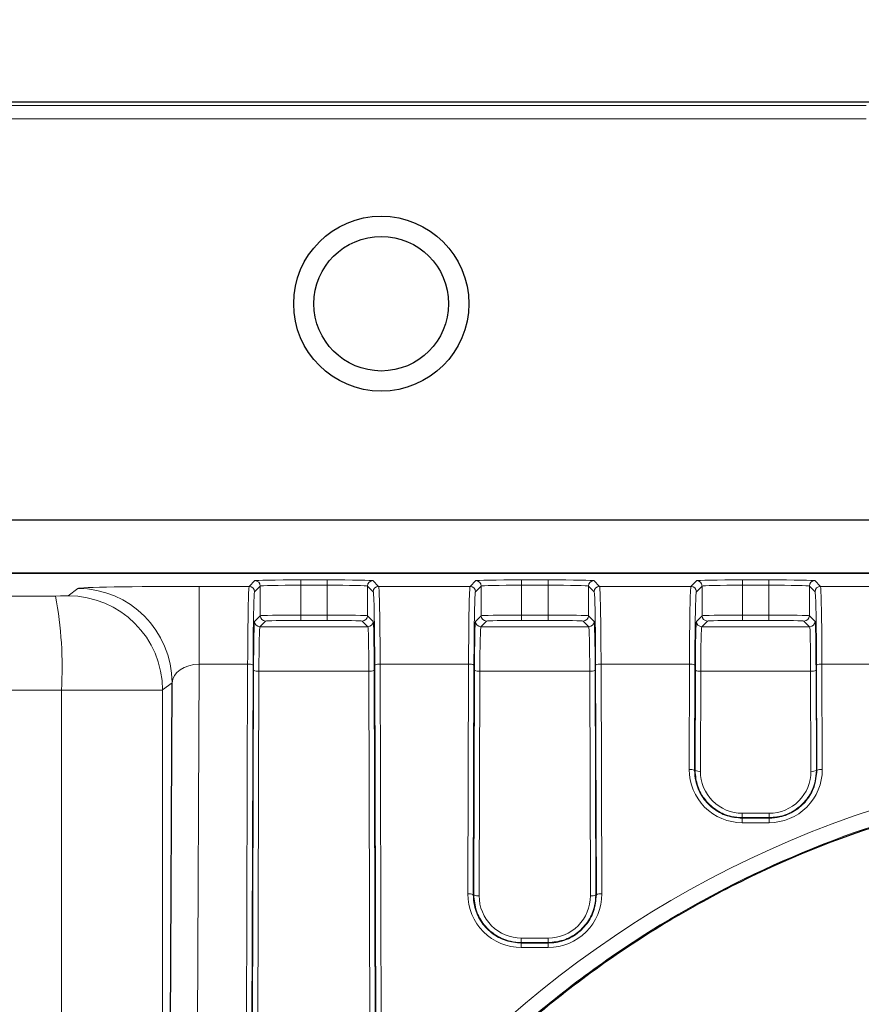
# Model space of a CAD drawing. Header units: millimetres. Extents: x 5 to 418, y 2 to 292.
# Tile 35 of 53: x 100 to 111, y 234 to 246. Entities that reach past the tile are written whole.
import ezdxf

# ---------------------------------------------------------------- set-up
doc = ezdxf.new("R2010")
doc.units = ezdxf.units.MM
doc.layers.add('SLD-0', color=7, linetype='Continuous')
doc.styles.add('SLDTEXTSTYLE0', font='TXT', dxfattribs={"width": 0.605})
doc.dimstyles.new('SLDDIMSTYLE0', dxfattribs={"dimtxt": 3.5, "dimasz": 3.302, "dimexe": 0, "dimexo": 0.0625, "dimgap": 0.875, "dimtad": 1, "dimlfac": 3, "dimrnd": 1e-09, "dimzin": 12, "dimdsep": 46, "dimtxsty": 'SLDTEXTSTYLE0', "dimsah": 1, "dimcen": 0.09, "dimadec": 0, "dimazin": 3, "dimtfac": 1, "dimtofl": 0, "dimtmove": 0, "dimatfit": 3, "dimfxl": 1, "dimfrac": 2, "dimtolj": 1, "dimtzin": 12, "dimarcsym": 0})

# ---------------------------------------------------------------- blocks, each defined once
blk = doc.blocks.new('_D')
at = {"layer": 'SLD-0', "color": 7}
for p, q in [((47, 229.716), (47, 259.108)), ((139.333, 229.716), (139.333, 259.108)), ((47, 258.108), (139.333, 258.108))]:
    blk.add_line(p, q, dxfattribs=at)
for points in [[(47, 258.108), (50.302, 257.6), (50.302, 258.616)], [(139.333, 258.108), (136.031, 258.616), (136.031, 257.6)]]:
    blk.add_solid(points, dxfattribs=at)
at = {"layer": 'SLD-0', "color": 7, "insert": (89.156, 262.62), "char_height": 3.5, "attachment_point": 1, "style": 'SLDTEXTSTYLE0'}
blk.add_mtext('277', dxfattribs=at)

msp = doc.modelspace()

# ---------------------------------------------------------------- linework, layer by layer
at = {"color": 7, "linetype": 'Continuous', "lineweight": 25}
for p, q in [((69.833, 244.8825), (116.4997, 244.8825)), ((57.5687, 239.707), (128.764, 239.707)), ((116.9822, 239.0435), (98.4997, 239.0435)), ((102.1889, 223.8827), (102.2442, 237.6903))]:
    msp.add_line(p, q, dxfattribs=at)
at = {"color": 7, "linetype": 'Continuous', "lineweight": 18}
for p, q in [((110.833, 244.8825), (75.4997, 244.8825)), ((75.4997, 244.8359), (110.833, 244.8359)), ((110.833, 244.6693), (75.4997, 244.6693)), ((98.4997, 239.0521), (124.4807, 239.0521)), ((103.1987, 238.8828), (103.2694, 238.9535)), ((103.836, 238.9632), (104.1633, 238.9632)), ((103.836, 238.9632), (103.836, 238.8965)), ((104.1633, 238.9632), (104.1633, 238.8965)), ((104.7299, 238.9535), (104.8006, 238.8828)), ((105.9321, 238.8828), (106.0027, 238.9535)), ((106.5693, 238.9632), (106.8967, 238.9632)), ((106.5693, 238.9632), (106.5693, 238.8965)), ((106.8967, 238.9632), (106.8967, 238.8965)), ((107.4632, 238.9535), (107.5339, 238.8828)), ((108.6654, 238.8828), (108.7361, 238.9535)), ((109.3026, 238.9632), (109.63, 238.9632)), ((109.3026, 238.9632), (109.3026, 238.8965)), ((109.63, 238.9632), (109.63, 238.8965)), ((110.1966, 238.9535), (110.2672, 238.8828)), ((100.9603, 238.7664), (101.0778, 238.8568)), ((102.5786, 238.8828), (103.1987, 238.8828)), ((102.5786, 237.9189), (102.5786, 238.8828)), ((103.336, 238.8868), (103.2654, 238.8162)), ((103.336, 238.5201), (103.336, 238.8868)), ((103.836, 238.5275), (103.836, 238.8965)), ((104.1633, 238.8965), (103.836, 238.8965)), ((104.1633, 238.5275), (104.1633, 238.8965)), ((104.6633, 238.5201), (104.6633, 238.8868)), ((104.7339, 238.8162), (104.6633, 238.8868)), ((104.8006, 238.8828), (105.9321, 238.8828)), ((106.0694, 238.8868), (105.9987, 238.8162)), ((106.0694, 238.5201), (106.0694, 238.8868)), ((106.5693, 238.5275), (106.5693, 238.8965)), ((106.8967, 238.8965), (106.5693, 238.8965)), ((106.8967, 238.5275), (106.8967, 238.8965)), ((107.3966, 238.5201), (107.3966, 238.8868)), ((107.4672, 238.8162), (107.3966, 238.8868)), ((107.5339, 238.8828), (108.6654, 238.8828)), ((108.8027, 238.8868), (108.7321, 238.8162)), ((108.8027, 238.5201), (108.8027, 238.8868)), ((109.3026, 238.5275), (109.3026, 238.8965)), ((109.63, 238.8965), (109.3026, 238.8965)), ((109.63, 238.5275), (109.63, 238.8965)), ((110.1299, 238.5201), (110.1299, 238.8868)), ((110.2006, 238.8162), (110.1299, 238.8868)), ((110.2672, 238.8828), (111.3987, 238.8828)), ((103.2656, 238.4496), (103.336, 238.5201)), ((103.4027, 238.4534), (103.3322, 238.3829)), ((103.836, 238.5275), (103.836, 238.4608)), ((103.836, 238.5275), (104.1633, 238.5275)), ((104.1633, 238.4608), (103.836, 238.4608)), ((104.1633, 238.5275), (104.1633, 238.4608)), ((104.6671, 238.3829), (104.5966, 238.4534)), ((104.6633, 238.5201), (104.7337, 238.4496)), ((105.9989, 238.4496), (106.0694, 238.5201)), ((106.136, 238.4534), (106.0655, 238.3829)), ((106.5693, 238.5275), (106.5693, 238.4608)), ((106.5693, 238.5275), (106.8967, 238.5275)), ((106.8967, 238.4608), (106.5693, 238.4608)), ((106.8967, 238.5275), (106.8967, 238.4608)), ((107.4004, 238.3829), (107.3299, 238.4534)), ((107.3966, 238.5201), (107.4671, 238.4496)), ((108.7322, 238.4496), (108.8027, 238.5201)), ((108.8694, 238.4534), (108.7989, 238.3829)), ((109.3026, 238.5275), (109.3026, 238.4608)), ((109.3026, 238.5275), (109.63, 238.5275)), ((109.63, 238.4608), (109.3026, 238.4608)), ((109.63, 238.5275), (109.63, 238.4608)), ((110.1338, 238.3829), (110.0633, 238.4534)), ((110.1299, 238.5201), (110.2004, 238.4496)), ((103.3322, 238.3829), (104.6671, 238.3829)), ((106.0655, 238.3829), (107.4004, 238.3829)), ((108.7989, 238.3829), (110.1338, 238.3829)), ((102.5786, 237.9189), (102.5366, 227.4275)), ((103.1802, 237.9189), (102.5786, 237.9189)), ((103.1634, 232.4718), (103.1802, 237.9189)), ((103.2468, 237.9074), (103.2301, 232.4603)), ((103.2366, 232.4603), (103.2532, 237.8437)), ((103.3198, 237.8321), (103.3033, 232.4487)), ((104.6795, 237.8321), (103.3198, 237.8321)), ((104.696, 232.4487), (104.6795, 237.8321)), ((104.7461, 237.8437), (104.7627, 232.4603)), ((104.7692, 232.4603), (104.7525, 237.9074)), ((104.8191, 237.9189), (104.8359, 232.4718)), ((105.9135, 237.9189), (104.8191, 237.9189)), ((105.9048, 235.0748), (105.9135, 237.9189)), ((105.9802, 237.9074), (105.9714, 235.0632)), ((105.9779, 235.0632), (105.9865, 237.8437)), ((106.0532, 237.8321), (106.0446, 235.0517)), ((107.4128, 237.8321), (106.0532, 237.8321)), ((107.4214, 235.0517), (107.4128, 237.8321)), ((107.4795, 237.8437), (107.488, 235.0632)), ((107.4946, 235.0632), (107.4858, 237.9074)), ((107.5525, 237.9189), (107.5612, 235.0748)), ((108.6468, 237.9189), (107.5525, 237.9189)), ((108.6428, 236.6162), (108.6468, 237.9189)), ((108.7135, 237.9074), (108.7095, 236.6046)), ((108.716, 236.6046), (108.7198, 237.8437)), ((108.7865, 237.8321), (108.7827, 236.593)), ((110.1461, 237.8321), (108.7865, 237.8321)), ((110.15, 236.593), (110.1461, 237.8321)), ((110.2128, 237.8437), (110.2166, 236.6046)), ((110.2231, 236.6046), (110.2191, 237.9074)), ((110.2858, 237.9189), (110.2898, 236.6162)), ((111.3802, 237.9189), (110.2858, 237.9189)), ((100.8765, 223.8827), (100.8765, 237.597)), ((102.2442, 237.6903), (102.1267, 237.5999)), ((102.1267, 237.5999), (102.1267, 223.8827)), ((108.7095, 236.6046), (108.716, 236.6046)), ((110.2231, 236.6046), (110.2166, 236.6046)), ((109.2997, 236.0744), (109.2997, 236.0194)), ((109.2997, 236.0744), (109.633, 236.0744)), ((109.2997, 236.0124), (109.2997, 236.0194)), ((109.633, 236.0194), (109.2997, 236.0194)), ((109.2997, 236.0124), (109.633, 236.0124)), ((109.2997, 236.0124), (109.2997, 235.9573)), ((109.633, 236.0744), (109.633, 236.0194)), ((109.633, 236.0124), (109.633, 236.0194)), ((109.633, 236.0124), (109.633, 235.9573)), ((109.633, 235.9573), (109.2997, 235.9573)), ((105.9714, 235.0632), (105.9779, 235.0632)), ((107.4946, 235.0632), (107.488, 235.0632)), ((106.5663, 234.5283), (106.5663, 234.4733)), ((106.5663, 234.5283), (106.8997, 234.5283)), ((106.5663, 234.4663), (106.5663, 234.4733)), ((106.8997, 234.4733), (106.5663, 234.4733)), ((106.5663, 234.4663), (106.5663, 234.4112)), ((106.5663, 234.4663), (106.8997, 234.4663)), ((106.8997, 234.5283), (106.8997, 234.4733)), ((106.8997, 234.4663), (106.8997, 234.4733)), ((106.8997, 234.4663), (106.8997, 234.4112)), ((106.8997, 234.4112), (106.5663, 234.4112))]:
    msp.add_line(p, q, dxfattribs=at)
at = {"color": 7, "linetype": 'Continuous', "lineweight": 25}
for radius in [1.0833, 0.8333]:
    msp.add_circle((104.833, 242.3825), radius, dxfattribs=at)
at = {"color": 7, "linetype": 'Continuous', "lineweight": 18}
for centre, radius, start, end in [((103.2694, 238.8868), 0.0667, 0.02044, 89.97956), ((104.7299, 238.8868), 0.0667, 90.02044, 179.97956), ((106.0027, 238.8868), 0.0667, 0.02044, 89.97956), ((107.4633, 238.8868), 0.0667, 90.02044, 179.97956), ((108.736, 238.8868), 0.0667, 0.02044, 89.97956), ((110.1966, 238.8868), 0.0667, 90.02044, 179.97956), ((101.0772, 237.6898), 1.167, 0.02356, 89.97042), ((103.1987, 238.8162), 0.0667, 0.02044, 89.97956), ((104.8006, 238.8162), 0.0667, 90.02044, 179.97956), ((105.9321, 238.8162), 0.0667, 0.02044, 89.97956), ((107.5339, 238.8162), 0.0667, 90.02044, 179.97956), ((108.6654, 238.8162), 0.0667, 0.02044, 89.97956), ((110.2672, 238.8162), 0.0667, 90.02044, 179.97956), ((95.9341, 237.8754), 4.9503, 356.77611, 10.33506), ((100.9597, 237.5994), 1.167, 0.02356, 89.97042), ((103.3322, 238.4496), 0.0667, 180.02044, 269.97956), ((103.4027, 238.5201), 0.0667, 180.02044, 269.97956), ((104.5966, 238.5201), 0.0667, 270.02044, 359.97956), ((104.6671, 238.4496), 0.0667, 270.02044, 359.97956), ((106.0656, 238.4496), 0.0667, 180.02044, 269.97956), ((106.1361, 238.5201), 0.0667, 180.02044, 269.97956), ((107.3299, 238.5201), 0.0667, 270.02044, 359.97956), ((107.4004, 238.4496), 0.0667, 270.02044, 359.97956), ((108.7989, 238.4496), 0.0667, 180.02044, 269.97956), ((108.8694, 238.5201), 0.0667, 180.02044, 269.97956), ((110.0632, 238.5201), 0.0667, 270.02044, 359.97956), ((110.1337, 238.4496), 0.0667, 270.02044, 359.97956), ((103.1956, 237.8103), 0.1098, 62.197, 98.0979), ((103.3044, 237.9408), 0.1098, 242.197, 278.0979), ((104.6949, 237.9408), 0.1098, 261.9021, 297.803), ((104.8037, 237.8103), 0.1098, 81.9021, 117.803), ((105.929, 237.8103), 0.1098, 62.197, 98.0979), ((106.0377, 237.9408), 0.1098, 242.197, 278.0979), ((107.4283, 237.9408), 0.1098, 261.9021, 297.803), ((107.537, 237.8103), 0.1098, 81.9021, 117.803), ((108.6623, 237.8103), 0.1098, 62.197, 98.0979), ((108.771, 237.9408), 0.1098, 242.197, 278.0979), ((110.1616, 237.9408), 0.1098, 261.9021, 297.803), ((110.2703, 237.8103), 0.1098, 81.9021, 117.803), ((108.6583, 236.5075), 0.1098, 62.197, 98.0979), ((109.2997, 236.6141), 0.6568, 179.82365, 270), ((109.633, 236.6141), 0.6568, 270, 0.17635), ((110.2743, 236.5075), 0.1098, 81.9021, 117.803), ((108.7672, 236.7017), 0.1098, 242.197, 278.0979), ((109.2997, 236.5914), 0.517, 179.82365, 270), ((109.633, 236.5914), 0.517, 270, 0.17635), ((110.1654, 236.7017), 0.1098, 261.9021, 297.803), ((106.5663, 235.0728), 0.6616, 179.82365, 270), ((105.9202, 234.9662), 0.1098, 62.197, 98.0979), ((106.0291, 235.1603), 0.1098, 242.197, 278.0979), ((106.5663, 235.0501), 0.5217, 179.82365, 270), ((106.8997, 235.0728), 0.6616, 270, 0.17635), ((106.8997, 235.0501), 0.5217, 270, 0.17635), ((107.4368, 235.1603), 0.1098, 261.9021, 297.803), ((107.5458, 234.9662), 0.1098, 81.9021, 117.803)]:
    msp.add_arc(centre, radius, start, end, dxfattribs=at)
for centre, major_axis, ratio, start_param, end_param in [((103.836, 238.9533), (0.5667, 0), 0.0174551, 1.5707963, 3.1241394), ((104.1633, 238.9533), (0.5667, 0), 0.0174551, 0.0174533, 1.5707963), ((106.5693, 238.9533), (0.5667, 0), 0.0174551, 1.5707963, 3.1241394), ((106.8967, 238.9533), (0.5667, 0), 0.0174551, 0.0174533, 1.5707963), ((109.3026, 238.9533), (0.5667, 0), 0.0174551, 1.5707963, 3.1241394), ((109.63, 238.9533), (0.5667, 0), 0.0174551, 0.0174533, 1.5707963), ((102.5774, 238.8562), (1.5, 0), 0.0177789, 1.5700301, 3.1184819), ((103.1991, 237.7163), (0, 1.1667), 0.0164576, 0.0174533, 1.3962634), ((103.2657, 237.7163), (0, 1.1), 0.0174551, 0.0174533, 1.3962634), ((103.836, 238.8866), (0.5, 0), 0.0197824, 1.5707963, 3.1241394), ((104.1633, 238.8866), (0.5, 0), 0.0197824, 0.0174533, 1.5707963), ((104.7336, 237.7163), (0, 1.1), 0.0174551, 4.8869219, 6.265732), ((104.8002, 237.7163), (0, 1.1667), 0.0164576, 4.8869219, 6.265732), ((105.9324, 237.7163), (0, 1.1667), 0.0164576, 0.0174533, 1.3962634), ((105.9991, 237.7163), (0, 1.1), 0.0174551, 0.0174533, 1.3962634), ((106.5693, 238.8866), (0.5, 0), 0.0197824, 1.5707963, 3.1241394), ((106.8967, 238.8866), (0.5, 0), 0.0197824, 0.0174533, 1.5707963), ((107.4669, 237.7163), (0, 1.1), 0.0174551, 4.8869219, 6.265732), ((107.5336, 237.7163), (0, 1.1667), 0.0164576, 4.8869219, 6.265732), ((108.6657, 237.7163), (0, 1.1667), 0.0164576, 0.0174533, 1.3962634), ((108.7324, 237.7163), (0, 1.1), 0.0174551, 0.0174533, 1.3962634), ((109.3026, 238.8866), (0.5, 0), 0.0197824, 1.5707963, 3.1241394), ((109.63, 238.8866), (0.5, 0), 0.0197824, 0.0174533, 1.5707963), ((110.2002, 237.7163), (0, 1.1), 0.0174551, 4.8869219, 6.265732), ((110.2669, 237.7163), (0, 1.1667), 0.0164576, 4.8869219, 6.265732), ((100.7937, 238.7664), (0.1667, 0), 0.0174551, 4.774556, 6.260496), ((103.2658, 237.7163), (0, 0.7333), 0.0174551, 0.0174533, 1.3962634), ((103.836, 238.5199), (0.5, 0), 0.0151277, 1.5707963, 3.1241394), ((103.836, 238.4533), (0.4333, 0), 0.0174551, 1.5707963, 3.1241394), ((104.1633, 238.5199), (0.5, 0), 0.0151277, 0.0174533, 1.5707963), ((104.1633, 238.4533), (0.4333, 0), 0.0174551, 0.0174533, 1.5707963), ((104.7335, 237.7163), (0, 0.7333), 0.0174551, 4.8869219, 6.265732), ((105.9991, 237.7163), (0, 0.7333), 0.0174551, 0.0174533, 1.3962634), ((106.5693, 238.5199), (0.5, 0), 0.0151277, 1.5707963, 3.1241394), ((106.5693, 238.4533), (0.4333, 0), 0.0174551, 1.5707963, 3.1241394), ((106.8967, 238.5199), (0.5, 0), 0.0151277, 0.0174533, 1.5707963), ((106.8967, 238.4533), (0.4333, 0), 0.0174551, 0.0174533, 1.5707963), ((107.4669, 237.7163), (0, 0.7333), 0.0174551, 4.8869219, 6.265732), ((108.7324, 237.7163), (0, 0.7333), 0.0174551, 0.0174533, 1.3962634), ((109.3026, 238.5199), (0.5, 0), 0.0151277, 1.5707963, 3.1241394), ((109.3026, 238.4533), (0.4333, 0), 0.0174551, 1.5707963, 3.1241394), ((109.63, 238.5199), (0.5, 0), 0.0151277, 0.0174533, 1.5707963), ((109.63, 238.4533), (0.4333, 0), 0.0174551, 0.0174533, 1.5707963), ((110.2002, 237.7163), (0, 0.7333), 0.0174551, 4.8869219, 6.265732), ((103.3324, 237.7163), (0, 0.6667), 0.0192006, 0.0174533, 1.3962634), ((104.6669, 237.7163), (0, 0.6667), 0.0192006, 4.8869219, 6.265732), ((106.0658, 237.7163), (0, 0.6667), 0.0192006, 0.0174533, 1.3962634), ((107.4002, 237.7163), (0, 0.6667), 0.0192006, 4.8869219, 6.265732), ((108.7991, 237.7163), (0, 0.6667), 0.0192006, 0.0174533, 1.3962634), ((110.1335, 237.7163), (0, 0.6667), 0.0192006, 4.8869219, 6.265732), ((102.5774, 237.6897), (0.3333, 0.0101), 0.687345, 1.5465601, 3.095012), ((100.7937, 237.5999), (1.3333, 0), 0.0021819, 4.774556, 6.260496), ((114.933, 223.86), (0, 12.8996), 0.999992, 3.3920394, 7.5737685)]:
    msp.add_ellipse(centre, major_axis=major_axis, ratio=ratio, start_param=start_param, end_param=end_param, dxfattribs=at)
for points, knots in [([(58.2839, 238.7649), (62.1219, 238.7612), (68.5402, 238.7549), (77.5533, 238.752), (85.3071, 238.7525), (93.0606, 238.756), (98.2224, 238.761), (100.804, 238.7635)], [0, 0, 0, 0, 0.271012, 0.4532093, 0.6355056, 0.8177031, 1, 1, 1, 1]), ([(100.8765, 237.597), (98.2872, 237.5945), (93.1073, 237.5896), (85.328, 237.586), (77.5456, 237.5855), (68.5008, 237.5884), (62.0586, 237.5947), (58.207, 237.5984)], [0, 0, 0, 0, 0.182198, 0.3644956, 0.5466918, 0.7289869, 1, 1, 1, 1]), ([(118.0888, 211.4953), (118.1961, 211.5237), (118.7333, 211.6659), (119.9325, 212.0779), (121.6038, 212.9181), (123.3255, 214.1755), (124.8057, 215.7011), (126.0228, 217.4521), (126.9286, 219.3915), (127.5085, 221.4711), (127.7235, 223.6271), (127.5765, 225.8025), (127.053, 227.9254), (126.1801, 229.9353), (124.9694, 231.7638), (123.4746, 233.3594), (121.7283, 234.6688), (119.8025, 235.6636), (117.7411, 236.3096), (115.6183, 236.6066), (113.4836, 236.5381), (111.3989, 236.1262), (109.4178, 235.3697), (107.5857, 234.3032), (105.9575, 232.9433), (104.5559, 231.31), (103.4149, 229.4404), (102.9362, 228.0489), (102.6969, 227.3531)], [0, 0, 0, 0, 0.0062195, 0.0311302, 0.0709425, 0.1107573, 0.150548, 0.1903414, 0.2308439, 0.2713483, 0.3123934, 0.3534386, 0.3947259, 0.4360114, 0.4771205, 0.5182267, 0.5588122, 0.5993948, 0.6393526, 0.679309, 0.7188182, 0.7583281, 0.7977561, 0.8371864, 0.8769249, 0.9166662, 0.9583318, 1, 1, 1, 1]), ([(108.7095, 236.6046), (108.7123, 236.5606), (108.7192, 236.4497), (108.7911, 236.2814), (108.9275, 236.1303), (109.1051, 236.0308), (109.236, 236.0184), (109.2997, 236.0124)], [0, 0, 0, 0, 0.1436423, 0.3626735, 0.5812789, 0.7962671, 1, 1, 1, 1]), ([(109.2997, 236.0194), (109.2548, 236.0224), (109.1451, 236.0299), (108.9811, 236.1014), (108.8349, 236.2329), (108.735, 236.4072), (108.7224, 236.5384), (108.716, 236.6046)], [0, 0, 0, 0, 0.1459269, 0.3572982, 0.5689041, 0.7827494, 1, 1, 1, 1]), ([(109.633, 236.0124), (109.6778, 236.0154), (109.788, 236.0229), (109.9529, 236.0941), (110.1006, 236.2256), (110.2034, 236.402), (110.2165, 236.536), (110.2231, 236.6046)], [0, 0, 0, 0, 0.1437402, 0.3533482, 0.5633234, 0.776756, 1, 1, 1, 1]), ([(110.2166, 236.6046), (110.2137, 236.5603), (110.2066, 236.4501), (110.1348, 236.284), (110.0003, 236.1356), (109.8253, 236.0376), (109.6961, 236.0253), (109.633, 236.0194)], [0, 0, 0, 0, 0.1458617, 0.3632025, 0.5802861, 0.7950717, 1, 1, 1, 1]), ([(105.9714, 235.0632), (105.9742, 235.0193), (105.9811, 234.9078), (106.0531, 234.7384), (106.1904, 234.5858), (106.3695, 234.485), (106.5018, 234.4724), (106.5663, 234.4663)], [0, 0, 0, 0, 0.1424866, 0.3615334, 0.5801489, 0.7951592, 1, 1, 1, 1]), ([(106.5663, 234.4733), (106.5215, 234.4763), (106.4113, 234.4838), (106.2461, 234.5554), (106.0986, 234.6876), (105.9973, 234.8635), (105.9844, 234.9962), (105.9779, 235.0632)], [0, 0, 0, 0, 0.1447334, 0.3560861, 0.567678, 0.7815093, 1, 1, 1, 1]), ([(106.8997, 234.4663), (106.9445, 234.4693), (107.0551, 234.4767), (107.2212, 234.5481), (107.3703, 234.6803), (107.4744, 234.8583), (107.4877, 234.9938), (107.4946, 235.0632)], [0, 0, 0, 0, 0.1425822, 0.3521784, 0.5621474, 0.7755617, 1, 1, 1, 1]), ([(107.488, 235.0632), (107.4852, 235.019), (107.4781, 234.9082), (107.4062, 234.741), (107.2708, 234.5911), (107.0943, 234.4918), (106.9636, 234.4794), (106.8997, 234.4733)], [0, 0, 0, 0, 0.1446696, 0.3620322, 0.5791329, 0.793935, 1, 1, 1, 1])]:
    msp.add_open_spline(points, degree=3, knots=knots, dxfattribs=at)
at = {"color": 7, "linetype": 'Continuous', "lineweight": 25}
msp.add_open_spline([(114.933, 211.1115), (114.8663, 211.1118), (114.5328, 211.1134), (113.6609, 211.1556), (112.3264, 211.3471), (110.6001, 211.8222), (108.8059, 212.6195), (107.0262, 213.7907), (105.4739, 215.2431), (104.1744, 216.9326), (103.178, 218.8231), (102.4998, 220.8668), (102.181, 223.0041), (102.2213, 225.179), (102.6388, 227.3205), (103.4105, 229.3678), (104.5281, 231.2517), (105.9418, 232.9184), (107.6215, 234.3121), (109.4972, 235.4003), (111.5258, 236.1464), (113.633, 236.5461), (115.7697, 236.5804), (117.8718, 236.2688), (119.8862, 235.6079), (121.7656, 234.6311), (123.4531, 233.3516), (124.917, 231.8095), (126.1012, 230.0382), (126.9863, 228.0832), (127.5262, 225.9987), (127.7156, 223.838), (127.5283, 221.6698), (126.9797, 219.5543), (126.0699, 217.5628), (124.8405, 215.7529), (123.3156, 214.1854), (121.5605, 212.9012), (119.6152, 211.941), (117.8153, 211.4033), (116.2418, 211.1509), (115.3692, 211.1246), (114.933, 211.1115)], degree=3, knots=[0, 0, 0, 0, 0.00248598, 0.01243465, 0.03252971, 0.05262505, 0.07909767, 0.10557192, 0.13207432, 0.15857856, 0.18547162, 0.21236603, 0.23963355, 0.26690132, 0.2943643, 0.32182623, 0.34921177, 0.37659535, 0.40366081, 0.43072432, 0.45737424, 0.48402312, 0.51035073, 0.53667858, 0.5629142, 0.58915117, 0.6155574, 0.64196547, 0.66873065, 0.69549742, 0.72266065, 0.74982451, 0.77725368, 0.80468218, 0.83212193, 0.85955991, 0.8867438, 0.91392563, 0.94070349, 0.96747996, 0.98374001, 1, 1, 1, 1], dxfattribs=at)

# ---------------------------------------------------------------- dimensions: what is measured, and where the dimension line sits
at = {"layer": 'SLD-0', "color": 7}
dim = msp.add_linear_dim(base=(139.3328, 258.1085), p1=(46.9996, 229.7158), p2=(139.3328, 229.7158), dimstyle='SLDDIMSTYLE0', dxfattribs=at)
dim.commit()
dim.dimension.update_dxf_attribs({"geometry": '_D', "text_midpoint": (93.1662, 258.1085), "dimtype": 160})

doc.saveas('drawing.dxf')
